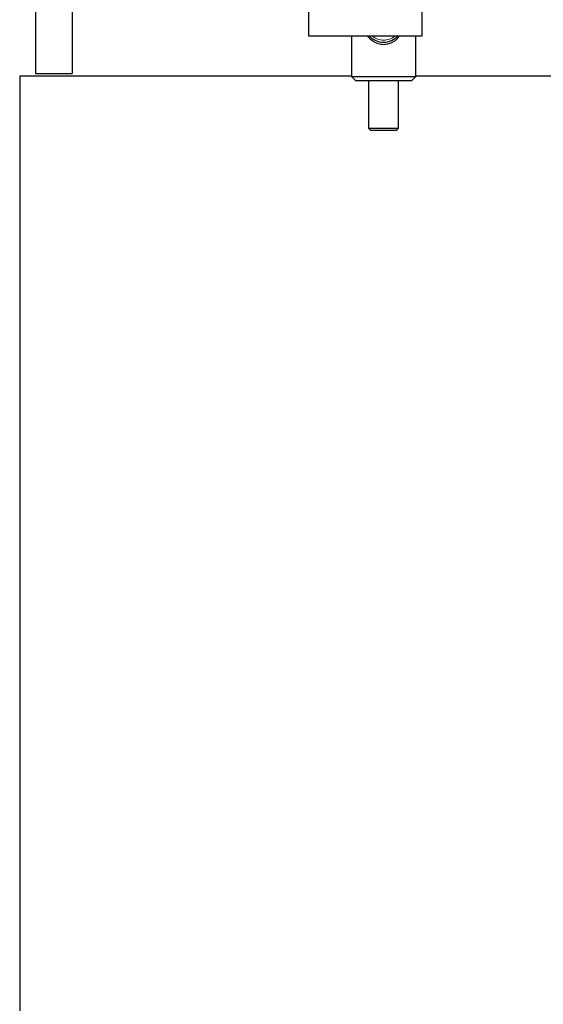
# Model space of a CAD drawing. Header units: millimetres. Extents: x 18 to 260, y 57 to 148.
# Tile 53 of 80: x 146.38 to 151.26, y 68.07 to 77.23. Entities that reach past the tile are written whole.
import ezdxf

# ---------------------------------------------------------------- set-up
doc = ezdxf.new("R2010")
doc.units = ezdxf.units.MM
doc.linetypes.add('PHANTOM', pattern=[12.7, 6.35, -1.27, 1.27, -1.27, 1.27, -1.27])

msp = doc.modelspace()

# ---------------------------------------------------------------- linework, layer by layer
at = {"color": 7, "linetype": 'Continuous', "lineweight": 25}
for p, q in [((146.529, 80.7296), (146.529, 76.7296)), ((146.869, 80.7296), (146.869, 76.7296)), ((149.069, 77.3196), (149.069, 77.0796)), ((150.129, 77.0796), (150.129, 77.3196)), ((149.069, 77.0796), (150.129, 77.0796)), ((149.469, 77.0796), (149.469, 76.6996)), ((150.069, 76.6996), (150.069, 77.0796)), ((146.381, 76.7085), (146.381, 68.0085)), ((146.381, 76.7085), (149.121, 76.7085)), ((146.529, 76.7296), (146.869, 76.7296)), ((149.121, 76.7085), (149.469, 76.7085)), ((149.469, 76.6996), (149.509, 76.6596)), ((149.469, 76.6996), (150.069, 76.6996)), ((150.029, 76.6596), (150.069, 76.6996)), ((150.069, 76.7085), (151.861, 76.7085)), ((150.029, 76.6596), (149.509, 76.6596)), ((149.629, 76.6596), (149.629, 76.2196)), ((149.909, 76.2196), (149.909, 76.6596)), ((149.629, 76.2196), (149.649, 76.1996)), ((149.629, 76.2196), (149.909, 76.2196)), ((149.889, 76.1996), (149.909, 76.2196)), ((149.889, 76.1996), (149.649, 76.1996))]:
    msp.add_line(p, q, dxfattribs=at)
msp.add_arc((149.769, 77.1996), 0.18, 221.81031, 318.18969, dxfattribs=at)
at = {"color": 8, "linetype": 'PHANTOM', "lineweight": 18}
msp.add_arc((149.769, 77.1996), 0.16, 228.59038, 311.40962, dxfattribs=at)
msp.add_open_spline([(149.9169, 77.0796), (149.9074, 77.0669), (149.8911, 77.0449), (149.8585, 77.0229), (149.8219, 77.0058), (149.7887, 76.9997), (149.7493, 76.9996), (149.7088, 77.0071), (149.6594, 77.0345), (149.6303, 77.0609), (149.6196, 77.079), (149.6192, 77.0796)], degree=3, knots=[0, 0, 0, 0, 0.138647, 0.237835, 0.336874, 0.482586, 0.512452, 0.664087, 0.817636, 0.993102, 1, 1, 1, 1], dxfattribs=at)

doc.saveas('drawing.dxf')
